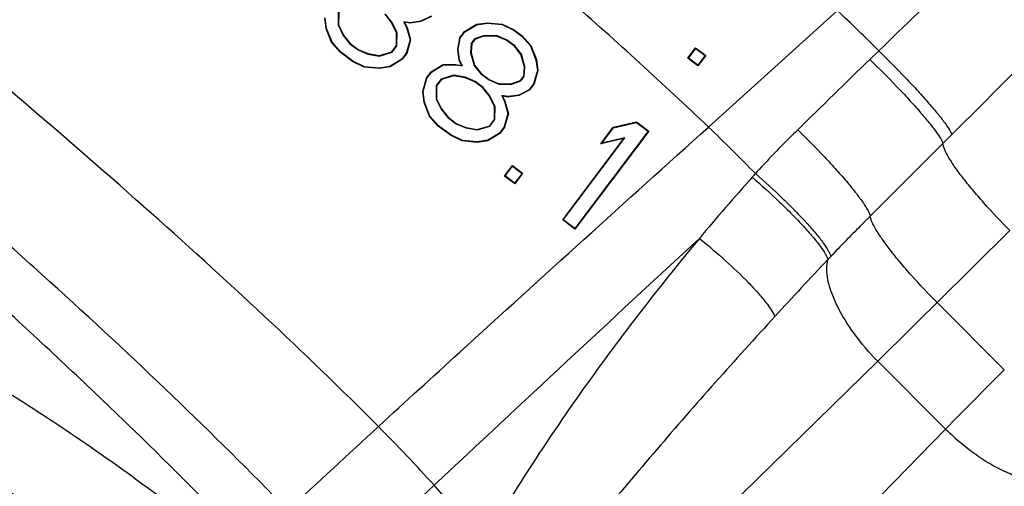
# Model space of a CAD drawing. Header units: inches. Extents: x 0 to 34, y 0 to 22.
# Tile 111 of 164: x 24.995 to 25.597, y 6.323 to 6.608. Entities that reach past the tile are written whole.
import ezdxf

# ---------------------------------------------------------------- set-up
doc = ezdxf.new("R2010")
doc.units = ezdxf.units.IN
doc.header["$LTSCALE"] = 1.87
doc.header["$MEASUREMENT"] = 0
doc.layers.get('0').update_dxf_attribs({"linetype": 'CONTINUOUS'})
doc.styles.get("Standard").update_dxf_attribs({"font": 'txt', "width": 0.8})
doc.dimstyles.new('DIMSTYLE_1', dxfattribs={"dimtxt": 0.14, "dimasz": 0.156, "dimexe": 0.125, "dimexo": 0.0625, "dimgap": 0.07, "dimtad": 0, "dimtih": 1, "dimtoh": 1, "dimlfac": 4, "dimzin": 4, "dimdsep": 46, "dimtxsty": 'Standard', "dimblk": '_FILLED', "dimblk1": '_FILLED', "dimblk2": '_FILLED', "dimcen": 0.09, "dimadec": 0, "dimazin": 0, "dimtp": 0.001, "dimtm": 0.001, "dimtfac": 1, "dimtofl": 0, "dimtmove": 0, "dimatfit": 3, "dimldrblk": '_FILLED', "dimfxl": 0, "dimtolj": 1, "dimtzin": 4, "dimarcsym": 0})

# ---------------------------------------------------------------- blocks, each defined once
blk = doc.blocks.new('_FILLED')
at = {"color": 0, "linetype": 'ByBlock'}
blk.add_solid([(0, 0), (-1, 0.2003), (-1, -0.2003)], dxfattribs=at)
blk = doc.blocks.new('*D16')
at = {"color": 2, "linetype": 'Continuous'}
for p, q in [((22.43094, 6.98425), (25.70268, 9.21015)), ((25.59933, 9.13984), (26.51153, 7.79903)), ((27.61423, 6.17822), (26.8449, 7.30903)), ((24.44583, 4.02264), (27.71758, 6.24853))]:
    blk.add_line(p, q, dxfattribs=at)
at = {"color": 2, "linetype": 'Continuous', "xscale": 0.156, "yscale": 0.156, "zscale": 0.156}
for p, rotation in [((25.59933, 9.13984), 124.2289551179), ((27.61423, 6.17822), 304.2289551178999)]:
    blk.add_blockref('_FILLED', p, dxfattribs=dict(at, rotation=rotation))
at = {"color": 2, "linetype": 'Continuous', "insert": (26.49478, 7.72903), "char_height": 0.14, "width": 0.784, "attachment_point": 2, "line_spacing_factor": 0.9}
blk.add_mtext('14.33\\P[363,9]', dxfattribs=at)

msp = doc.modelspace()

# ---------------------------------------------------------------- linework, layer by layer
at = {"color": 7, "linetype": 'Continuous'}
for p, q in [((25.18978, 6.61303), (25.18968, 6.60496)), ((25.19004, 6.61294), (25.18994, 6.60502)), ((25.22239, 6.60654), (25.21836, 6.61158)), ((25.22261, 6.60668), (25.21854, 6.61177)), ((25.41611, 6.54252), (25.495, 6.61378)), ((25.18235, 6.60274), (25.18149, 6.60939)), ((25.18261, 6.60281), (25.18176, 6.60937)), ((25.18994, 6.60502), (25.18968, 6.60496)), ((25.18968, 6.60496), (25.19279, 6.59857)), ((25.18994, 6.60502), (25.19301, 6.59871)), ((25.22239, 6.60654), (25.22261, 6.60668)), ((25.22546, 6.60023), (25.22239, 6.60654)), ((25.22572, 6.60029), (25.22261, 6.60668)), ((25.23026, 6.6066), (25.2298, 6.60695)), ((25.23372, 6.60626), (25.2298, 6.60695)), ((25.2298, 6.60695), (25.23155, 6.60335)), ((25.23026, 6.6066), (25.2318, 6.60345)), ((25.23372, 6.606), (25.23026, 6.6066)), ((25.24026, 6.60725), (25.23372, 6.60626)), ((25.24034, 6.607), (25.23372, 6.606)), ((25.23372, 6.606), (25.23372, 6.60626)), ((25.24651, 6.61042), (25.24026, 6.60725)), ((25.24034, 6.607), (25.24026, 6.60725)), ((25.24668, 6.61021), (25.24034, 6.607)), ((25.26703, 6.60087), (25.27433, 6.60536)), ((25.26721, 6.60068), (25.27442, 6.60511)), ((25.27433, 6.60536), (25.28095, 6.60637)), ((25.27433, 6.60536), (25.27442, 6.60511)), ((25.27442, 6.60511), (25.28096, 6.6061)), ((25.28095, 6.60637), (25.28096, 6.6061)), ((25.28095, 6.60637), (25.29007, 6.60549)), ((25.28096, 6.6061), (25.29, 6.60523)), ((25.29007, 6.60549), (25.29, 6.60523)), ((25.29, 6.60523), (25.29714, 6.60184)), ((25.29007, 6.60549), (25.29727, 6.60206)), ((25.18235, 6.60274), (25.18261, 6.60281)), ((25.18571, 6.59422), (25.18235, 6.60274)), ((25.18594, 6.59436), (25.18261, 6.60281)), ((25.22536, 6.59231), (25.22546, 6.60023)), ((25.22546, 6.60023), (25.22572, 6.60029)), ((25.22562, 6.59222), (25.22572, 6.60029)), ((25.2318, 6.60345), (25.23155, 6.60335)), ((25.23155, 6.60335), (25.23364, 6.59586)), ((25.2318, 6.60345), (25.23391, 6.59586)), ((25.26415, 6.59705), (25.26703, 6.60087)), ((25.2644, 6.59694), (25.26721, 6.60068)), ((25.26703, 6.60087), (25.26721, 6.60068)), ((25.29727, 6.60206), (25.29714, 6.60184)), ((25.29714, 6.60184), (25.30209, 6.59811)), ((25.29727, 6.60206), (25.30226, 6.5983)), ((25.18571, 6.59422), (25.18594, 6.59436)), ((25.19099, 6.58824), (25.18571, 6.59422)), ((25.19117, 6.58843), (25.18594, 6.59436)), ((25.19301, 6.59871), (25.19279, 6.59857)), ((25.19279, 6.59857), (25.19686, 6.59348)), ((25.19301, 6.59871), (25.19704, 6.59367)), ((25.19704, 6.59367), (25.19686, 6.59348)), ((25.19686, 6.59348), (25.2019, 6.58968)), ((25.19704, 6.59367), (25.20203, 6.58991)), ((25.23364, 6.59586), (25.23136, 6.58773)), ((25.23391, 6.59586), (25.2316, 6.58761)), ((25.23391, 6.59586), (25.23364, 6.59586)), ((25.2628, 6.59007), (25.26415, 6.59705)), ((25.26307, 6.59006), (25.2644, 6.59694)), ((25.26415, 6.59705), (25.2644, 6.59694)), ((25.27109, 6.59372), (25.2707, 6.58789)), ((25.27135, 6.59362), (25.27096, 6.58792)), ((25.27311, 6.59639), (25.27109, 6.59372)), ((25.27135, 6.59362), (25.27109, 6.59372)), ((25.27327, 6.59617), (25.27135, 6.59362)), ((25.2786, 6.59838), (25.27311, 6.59639)), ((25.27327, 6.59617), (25.27311, 6.59639)), ((25.27865, 6.59811), (25.27327, 6.59617)), ((25.28657, 6.59844), (25.2786, 6.59838)), ((25.27865, 6.59811), (25.2786, 6.59838)), ((25.28652, 6.59818), (25.27865, 6.59811)), ((25.28652, 6.59818), (25.28657, 6.59844)), ((25.29247, 6.59569), (25.28652, 6.59818)), ((25.2926, 6.59592), (25.28657, 6.59844)), ((25.29247, 6.59569), (25.2926, 6.59592)), ((25.29746, 6.59193), (25.29247, 6.59569)), ((25.29765, 6.59212), (25.2926, 6.59592)), ((25.30226, 6.5983), (25.30209, 6.59811)), ((25.30209, 6.59811), (25.30732, 6.59219)), ((25.30226, 6.5983), (25.30754, 6.59232)), ((25.19099, 6.58824), (25.19117, 6.58843)), ((25.19848, 6.5826), (25.19099, 6.58824)), ((25.19862, 6.58282), (25.19117, 6.58843)), ((25.20203, 6.58991), (25.2019, 6.58968)), ((25.2019, 6.58968), (25.20791, 6.58717)), ((25.20203, 6.58991), (25.20798, 6.58742)), ((25.20798, 6.58742), (25.20791, 6.58717)), ((25.20791, 6.58717), (25.21491, 6.58594)), ((25.20798, 6.58742), (25.2149, 6.58621)), ((25.2149, 6.58621), (25.22248, 6.58849)), ((25.21491, 6.58594), (25.22264, 6.58826)), ((25.22248, 6.58849), (25.22536, 6.59231)), ((25.22248, 6.58849), (25.22264, 6.58826)), ((25.22264, 6.58826), (25.22562, 6.59222)), ((25.22536, 6.59231), (25.22562, 6.59222)), ((25.23136, 6.58773), (25.22854, 6.58398)), ((25.2316, 6.58761), (25.22872, 6.58379)), ((25.2316, 6.58761), (25.23136, 6.58773)), ((25.2628, 6.59007), (25.26307, 6.59006)), ((25.26367, 6.58343), (25.2628, 6.59007)), ((25.26392, 6.5835), (25.26307, 6.59006)), ((25.27096, 6.58792), (25.2707, 6.58789)), ((25.2707, 6.58789), (25.27284, 6.58021)), ((25.27096, 6.58792), (25.27307, 6.58033)), ((25.29746, 6.59193), (25.29765, 6.59212)), ((25.30149, 6.58689), (25.29746, 6.59193)), ((25.30173, 6.58701), (25.29765, 6.59212)), ((25.30149, 6.58689), (25.30173, 6.58701)), ((25.3036, 6.57931), (25.30149, 6.58689)), ((25.30387, 6.57934), (25.30173, 6.58701)), ((25.30754, 6.59232), (25.30732, 6.59219)), ((25.30732, 6.59219), (25.31065, 6.58373)), ((25.30754, 6.59232), (25.3109, 6.5838)), ((25.40348, 6.58463), (25.40829, 6.591)), ((25.40385, 6.58468), (25.40834, 6.59064)), ((25.40829, 6.591), (25.41452, 6.5863)), ((25.40834, 6.59064), (25.41416, 6.58625)), ((25.52036, 6.58912), (25.51474, 6.58394)), ((25.19848, 6.5826), (25.19862, 6.58282)), ((25.20568, 6.57917), (25.19848, 6.5826)), ((25.20575, 6.57943), (25.19862, 6.58282)), ((25.2149, 6.58621), (25.21491, 6.58594)), ((25.22854, 6.58398), (25.22133, 6.57955)), ((25.22872, 6.58379), (25.22142, 6.57929)), ((25.22872, 6.58379), (25.22854, 6.58398)), ((25.24658, 6.57633), (25.25387, 6.58082)), ((25.25387, 6.58082), (25.26175, 6.58088)), ((25.25387, 6.58082), (25.25395, 6.58056)), ((25.26175, 6.58088), (25.26172, 6.58062)), ((25.26175, 6.58088), (25.2652, 6.58027)), ((25.26367, 6.58343), (25.26392, 6.5835)), ((25.2652, 6.58027), (25.26367, 6.58343)), ((25.26566, 6.57993), (25.26392, 6.5835)), ((25.3109, 6.5838), (25.31065, 6.58373)), ((25.31065, 6.58373), (25.3115, 6.57717)), ((25.3109, 6.5838), (25.31176, 6.57715)), ((25.40972, 6.57993), (25.40348, 6.58463)), ((25.40967, 6.5803), (25.40385, 6.58468)), ((25.41416, 6.58625), (25.40967, 6.5803)), ((25.41452, 6.5863), (25.40972, 6.57993)), ((25.20568, 6.57917), (25.20575, 6.57943)), ((25.2148, 6.57829), (25.20568, 6.57917)), ((25.21479, 6.57856), (25.20575, 6.57943)), ((25.22133, 6.57955), (25.21479, 6.57856)), ((25.2148, 6.57829), (25.21479, 6.57856)), ((25.22142, 6.57929), (25.2148, 6.57829)), ((25.22142, 6.57929), (25.22133, 6.57955)), ((25.2437, 6.5725), (25.24658, 6.57633)), ((25.24393, 6.57238), (25.24676, 6.57613)), ((25.24658, 6.57633), (25.24676, 6.57613)), ((25.24676, 6.57613), (25.25395, 6.58056)), ((25.25395, 6.58056), (25.26172, 6.58062)), ((25.26172, 6.58062), (25.26566, 6.57993)), ((25.2652, 6.58027), (25.26566, 6.57993)), ((25.27307, 6.58033), (25.27284, 6.58021)), ((25.27284, 6.58021), (25.27692, 6.57511)), ((25.27307, 6.58033), (25.27711, 6.5753)), ((25.27711, 6.5753), (25.27692, 6.57511)), ((25.27692, 6.57511), (25.28197, 6.57131)), ((25.27711, 6.5753), (25.2821, 6.57154)), ((25.30322, 6.5736), (25.3036, 6.57931)), ((25.30348, 6.57351), (25.30387, 6.57934)), ((25.3036, 6.57931), (25.30387, 6.57934)), ((25.3115, 6.57717), (25.30922, 6.56902)), ((25.31176, 6.57715), (25.30946, 6.5689)), ((25.31176, 6.57715), (25.3115, 6.57717)), ((25.24139, 6.56425), (25.2437, 6.5725)), ((25.24166, 6.56423), (25.24393, 6.57238)), ((25.2437, 6.5725), (25.24393, 6.57238)), ((25.25266, 6.57185), (25.24967, 6.56789)), ((25.25282, 6.57162), (25.24993, 6.5678)), ((25.26038, 6.57417), (25.25266, 6.57185)), ((25.25282, 6.57162), (25.25266, 6.57185)), ((25.2604, 6.5739), (25.25282, 6.57162)), ((25.2604, 6.5739), (25.26038, 6.57417)), ((25.26739, 6.57294), (25.26038, 6.57417)), ((25.26731, 6.57269), (25.2604, 6.5739)), ((25.26731, 6.57269), (25.26739, 6.57294)), ((25.27326, 6.5702), (25.26731, 6.57269)), ((25.2734, 6.57043), (25.26739, 6.57294)), ((25.27326, 6.5702), (25.2734, 6.57043)), ((25.27826, 6.56644), (25.27326, 6.5702)), ((25.27844, 6.56663), (25.2734, 6.57043)), ((25.2821, 6.57154), (25.28197, 6.57131)), ((25.28197, 6.57131), (25.288, 6.56879)), ((25.2821, 6.57154), (25.28805, 6.56905)), ((25.28805, 6.56905), (25.288, 6.56879)), ((25.288, 6.56879), (25.29597, 6.56885)), ((25.28805, 6.56905), (25.29592, 6.56911)), ((25.29592, 6.56911), (25.3013, 6.57105)), ((25.29592, 6.56911), (25.29597, 6.56885)), ((25.29597, 6.56885), (25.30146, 6.57084)), ((25.3013, 6.57105), (25.30322, 6.5736)), ((25.3013, 6.57105), (25.30146, 6.57084)), ((25.30146, 6.57084), (25.30348, 6.57351)), ((25.30322, 6.5736), (25.30348, 6.57351)), ((25.30922, 6.56902), (25.3064, 6.56529)), ((25.30946, 6.5689), (25.30658, 6.56508)), ((25.30946, 6.5689), (25.30922, 6.56902)), ((25.24139, 6.56425), (25.24166, 6.56423)), ((25.24225, 6.55761), (25.24139, 6.56425)), ((25.24251, 6.55767), (25.24166, 6.56423)), ((25.24967, 6.56789), (25.24957, 6.55982)), ((25.24993, 6.5678), (25.24967, 6.56789)), ((25.24993, 6.5678), (25.24984, 6.55988)), ((25.27826, 6.56644), (25.27844, 6.56663)), ((25.28229, 6.5614), (25.27826, 6.56644)), ((25.28251, 6.56155), (25.27844, 6.56663)), ((25.3064, 6.56529), (25.30016, 6.56212)), ((25.30658, 6.56508), (25.30024, 6.56186)), ((25.30658, 6.56508), (25.3064, 6.56529)), ((25.24225, 6.55761), (25.24251, 6.55767)), ((25.24561, 6.54908), (25.24225, 6.55761)), ((25.24584, 6.54922), (25.24251, 6.55767)), ((25.24984, 6.55988), (25.24957, 6.55982)), ((25.24957, 6.55982), (25.25268, 6.55343)), ((25.24984, 6.55988), (25.25291, 6.55357)), ((25.28229, 6.5614), (25.28251, 6.56155)), ((25.28536, 6.55509), (25.28229, 6.5614)), ((25.28562, 6.55515), (25.28251, 6.56155)), ((25.29016, 6.56147), (25.2897, 6.56181)), ((25.29362, 6.56113), (25.2897, 6.56181)), ((25.2897, 6.56181), (25.29145, 6.55822)), ((25.29016, 6.56147), (25.29169, 6.55831)), ((25.29362, 6.56086), (25.29016, 6.56147)), ((25.29169, 6.55831), (25.29145, 6.55822)), ((25.29145, 6.55822), (25.29353, 6.55073)), ((25.29169, 6.55831), (25.29381, 6.55073)), ((25.30016, 6.56212), (25.29362, 6.56113)), ((25.30024, 6.56186), (25.29362, 6.56086)), ((25.29362, 6.56086), (25.29362, 6.56113)), ((25.30024, 6.56186), (25.30016, 6.56212)), ((25.25291, 6.55357), (25.25268, 6.55343)), ((25.25268, 6.55343), (25.25675, 6.54835)), ((25.25291, 6.55357), (25.25694, 6.54854)), ((25.28526, 6.54717), (25.28536, 6.55509)), ((25.28536, 6.55509), (25.28562, 6.55515)), ((25.28552, 6.54709), (25.28562, 6.55515)), ((25.29353, 6.55073), (25.29126, 6.54259)), ((25.29381, 6.55073), (25.2915, 6.54247)), ((25.29381, 6.55073), (25.29353, 6.55073)), ((25.24561, 6.54908), (25.24584, 6.54922)), ((25.25089, 6.5431), (25.24561, 6.54908)), ((25.25107, 6.5433), (25.24584, 6.54922)), ((25.25694, 6.54854), (25.25675, 6.54835)), ((25.25675, 6.54835), (25.2618, 6.54455)), ((25.25694, 6.54854), (25.26193, 6.54477)), ((25.26193, 6.54477), (25.2618, 6.54455)), ((25.26193, 6.54477), (25.26788, 6.54229)), ((25.28238, 6.54335), (25.28526, 6.54717)), ((25.28254, 6.54313), (25.28552, 6.54709)), ((25.28526, 6.54717), (25.28552, 6.54709)), ((25.35794, 6.54236), (25.37215, 6.54564)), ((25.35809, 6.54213), (25.37208, 6.54536)), ((25.37215, 6.54564), (25.37208, 6.54536)), ((25.37208, 6.54536), (25.37927, 6.53995)), ((25.37215, 6.54564), (25.37963, 6.54)), ((25.25089, 6.5431), (25.25107, 6.5433)), ((25.25838, 6.53746), (25.25089, 6.5431)), ((25.25851, 6.53769), (25.25107, 6.5433)), ((25.2618, 6.54455), (25.26781, 6.54204)), ((25.26788, 6.54229), (25.26781, 6.54204)), ((25.26781, 6.54204), (25.27481, 6.54081)), ((25.26788, 6.54229), (25.27479, 6.54107)), ((25.27479, 6.54107), (25.28238, 6.54335)), ((25.27479, 6.54107), (25.27481, 6.54081)), ((25.27481, 6.54081), (25.28254, 6.54313)), ((25.28844, 6.53885), (25.28123, 6.53441)), ((25.28862, 6.53865), (25.28132, 6.53416)), ((25.28238, 6.54335), (25.28254, 6.54313)), ((25.29126, 6.54259), (25.28844, 6.53885)), ((25.28862, 6.53865), (25.28844, 6.53885)), ((25.2915, 6.54247), (25.28862, 6.53865)), ((25.2915, 6.54247), (25.29126, 6.54259)), ((25.37927, 6.53995), (25.33444, 6.48047)), ((25.37963, 6.54), (25.3345, 6.4801)), ((25.35025, 6.53217), (25.35794, 6.54236)), ((25.35089, 6.53258), (25.35809, 6.54213)), ((25.35794, 6.54236), (25.35809, 6.54213)), ((25.37963, 6.54), (25.37927, 6.53995)), ((25.25838, 6.53746), (25.25851, 6.53769)), ((25.26558, 6.53403), (25.25838, 6.53746)), ((25.26565, 6.53429), (25.25851, 6.53769)), ((25.26558, 6.53403), (25.26565, 6.53429)), ((25.2747, 6.53316), (25.26558, 6.53403)), ((25.27469, 6.53342), (25.26565, 6.53429)), ((25.28123, 6.53441), (25.27469, 6.53342)), ((25.2747, 6.53316), (25.27469, 6.53342)), ((25.28132, 6.53416), (25.2747, 6.53316)), ((25.28132, 6.53416), (25.28123, 6.53441)), ((25.32701, 6.48574), (25.36446, 6.53545)), ((25.32738, 6.4858), (25.3651, 6.53586)), ((25.36446, 6.53545), (25.35025, 6.53217)), ((25.3651, 6.53586), (25.35089, 6.53258)), ((25.36446, 6.53545), (25.3651, 6.53586)), ((25.56492, 6.53788), (25.55953, 6.53248)), ((25.35025, 6.53217), (25.35089, 6.53258)), ((25.55953, 6.53248), (25.51507, 6.48803)), ((25.29144, 6.51254), (25.29625, 6.51892)), ((25.29181, 6.5126), (25.2963, 6.51855)), ((25.29625, 6.51892), (25.2963, 6.51855)), ((25.29625, 6.51892), (25.30249, 6.51421)), ((25.2963, 6.51855), (25.30212, 6.51416)), ((25.29144, 6.51254), (25.29181, 6.5126)), ((25.29768, 6.50784), (25.29144, 6.51254)), ((25.29763, 6.50821), (25.29181, 6.5126)), ((25.30212, 6.51416), (25.29763, 6.50821)), ((25.30249, 6.51421), (25.29768, 6.50784)), ((25.30249, 6.51421), (25.30212, 6.51416)), ((25.29768, 6.50784), (25.29763, 6.50821)), ((25.32701, 6.48574), (25.32738, 6.4858)), ((25.3345, 6.4801), (25.32701, 6.48574)), ((25.33444, 6.48047), (25.32738, 6.4858)), ((25.3345, 6.4801), (25.33444, 6.48047)), ((25.60042, 6.47925), (25.55593, 6.43512)), ((25.55593, 6.43512), (25.59704, 6.39401)), ((25.24902, 6.1351), (25.51968, 6.39923)), ((25.51968, 6.39923), (25.56115, 6.35775)), ((25.29702, 6.08709), (25.56115, 6.35775))]:
    msp.add_line(p, q, dxfattribs=at)
for centre, radius, start, end in [((14.44803, 17.65349), 15.72076, 315.003296, 316.076758), ((24.67878, 5.74886), 1.18924, 44.95914, 46.65914), ((32.70577, -0.82975), 10.3282, 134.126536, 134.468181), ((24.64044, 5.73126), 1.12241, 44.21986, 46.28479), ((26.46297, 5.60072), 1.36776, 138.23153, 140.30004), ((25.79226, 6.19959), 0.46859, 137.85134, 138.2186), ((45.12299, -14.85952), 29.04675, 132.737697, 133.174944), ((27.69142, 4.37837), 3.03137, 136.59271, 137.49056), ((26.02838, 5.95504), 0.73974, 136.5903, 136.79613), ((24.39416, 5.23223), 1.21356, 338.24644, 116.50869), ((18.53198, 13.49439), 9.95837, 314.562804, 314.85632), ((32.35623, -0.33288), 9.53612, 135.137182, 135.443695), ((43.38406, -13.40508), 26.84716, 132.592871, 132.753959), ((24.4939, 5.64271), 1.01612, 42.05471, 44.84754), ((48.88011, -18.83844), 34.51919, 133.203914, 133.330413)]:
    msp.add_arc(centre, radius, start, end, dxfattribs=at)
for points, knots in [([(25.13517, 6.2862), (25.11215, 6.31028), (25.06421, 6.35832), (24.98884, 6.42913), (24.90952, 6.50015), (24.79921, 6.59596), (24.65825, 6.71583), (24.49202, 6.86269), (24.33633, 7.01573), (24.22119, 7.15191), (24.14328, 7.2663), (24.09341, 7.35381), (24.05245, 7.44386), (24.03155, 7.50585), (24.02287, 7.53706)], [0, 0, 0, 0, 0.058947, 0.120056, 0.182986, 0.247342, 0.378609, 0.51042, 0.639785, 0.764662, 0.825196, 0.884489, 0.942669, 1, 1, 1, 1]), ([(25.15882, 6.30814), (25.13585, 6.33185), (25.08806, 6.37914), (25.01303, 6.44882), (24.93419, 6.51867), (24.82471, 6.61282), (24.68498, 6.73057), (24.52029, 6.8748), (24.36606, 7.02503), (24.25188, 7.15867), (24.17451, 7.27092), (24.12492, 7.35675), (24.08408, 7.44509), (24.06315, 7.50592), (24.05442, 7.53656)], [0, 0, 0, 0, 0.059212, 0.12053, 0.183618, 0.24809, 0.37948, 0.511305, 0.640601, 0.765321, 0.825734, 0.884876, 0.942874, 1, 1, 1, 1]), ([(25.21432, 6.3593), (25.19154, 6.38218), (25.14428, 6.42776), (25.0444, 6.51833), (24.91196, 6.63053), (24.7491, 6.76519), (24.58839, 6.90328), (24.43789, 7.0469), (24.3262, 7.17456), (24.25021, 7.28173), (24.20133, 7.36361), (24.16083, 7.44786), (24.13982, 7.50593), (24.13099, 7.53519)], [0, 0, 0, 0, 0.059847, 0.121662, 0.249856, 0.381516, 0.51336, 0.642488, 0.766848, 0.826986, 0.885782, 0.943357, 1, 1, 1, 1]), ([(25.41611, 6.54252), (25.38838, 6.56903), (25.33085, 6.62132), (25.21007, 6.72369), (25.11611, 6.79829), (25.05316, 6.84862)], [0, 0, 0, 0, 0.242286, 0.490922, 1, 1, 1, 1]), ([(25.69959, 6.76445), (25.67168, 6.73676), (25.61201, 6.67824), (25.55211, 6.61995), (25.5203, 6.58918)], [0, 0, 0, 0, 0.470432, 1, 1, 1, 1]), ([(25.5203, 6.58918), (25.52585, 6.58376), (25.53389, 6.57565), (25.54395, 6.5649), (25.55053, 6.55756), (25.55605, 6.55104), (25.56034, 6.54558), (25.56303, 6.54174), (25.56439, 6.5393), (25.56481, 6.53832), (25.56493, 6.53789)], [0, 0, 0, 0, 0.341342, 0.501771, 0.647828, 0.774502, 0.877388, 0.953188, 0.980256, 1, 1, 1, 1]), ([(25.51481, 6.58388), (25.52038, 6.57847), (25.52843, 6.57037), (25.53852, 6.55962), (25.5451, 6.55227), (25.55064, 6.54574), (25.55494, 6.54025), (25.55763, 6.53638), (25.55899, 6.53392), (25.55941, 6.53292), (25.55953, 6.53248)], [0, 0, 0, 0, 0.340664, 0.500896, 0.646867, 0.773576, 0.876624, 0.952725, 0.980002, 1, 1, 1, 1]), ([(25.21432, 6.3593), (25.23086, 6.3745), (25.29789, 6.43583), (25.36534, 6.4967), (25.41611, 6.54252)], [0, 0, 0, 0, 0.24724, 1, 1, 1, 1]), ([(25.47073, 6.54087), (25.46851, 6.53869), (25.45969, 6.52993), (25.45109, 6.52095), (25.44484, 6.51405)], [0, 0, 0, 0, 0.250271, 1, 1, 1, 1]), ([(25.47073, 6.54087), (25.47629, 6.53548), (25.48432, 6.52735), (25.49432, 6.51648), (25.50085, 6.50897), (25.50634, 6.50222), (25.5106, 6.49646), (25.51324, 6.49233), (25.51456, 6.48964), (25.51496, 6.48853), (25.51507, 6.48803)], [0, 0, 0, 0, 0.335373, 0.4941, 0.6393, 0.766144, 0.870547, 0.949055, 0.978007, 1, 1, 1, 1]), ([(25.60042, 6.47925), (25.59497, 6.48474), (25.5872, 6.49297), (25.57768, 6.50399), (25.57164, 6.51149), (25.56668, 6.51822), (25.56296, 6.52396), (25.56075, 6.52811), (25.55978, 6.53084), (25.55956, 6.53198), (25.55953, 6.53248)], [0, 0, 0, 0, 0.343054, 0.501705, 0.645398, 0.769991, 0.871941, 0.94883, 0.977565, 1, 1, 1, 1]), ([(25.44283, 6.51181), (25.44857, 6.5069), (25.45684, 6.49943), (25.46715, 6.48931), (25.47393, 6.48224), (25.47967, 6.47578), (25.48418, 6.47015), (25.48704, 6.466), (25.48853, 6.46321), (25.48901, 6.46201), (25.48917, 6.46146)], [0, 0, 0, 0, 0.329297, 0.485652, 0.629456, 0.756215, 0.862112, 0.943915, 0.975213, 1, 1, 1, 1]), ([(25.44484, 6.51405), (25.45057, 6.50908), (25.45883, 6.50153), (25.46912, 6.49134), (25.47587, 6.48421), (25.48159, 6.47772), (25.48607, 6.47207), (25.4889, 6.46791), (25.49037, 6.46513), (25.49084, 6.46394), (25.49099, 6.4634)], [0, 0, 0, 0, 0.329993, 0.486625, 0.630593, 0.757363, 0.863083, 0.944502, 0.97553, 1, 1, 1, 1]), ([(25.51507, 6.48803), (25.51302, 6.48599), (25.50492, 6.47785), (25.49689, 6.46964), (25.49099, 6.4634)], [0, 0, 0, 0, 0.252216, 1, 1, 1, 1]), ([(25.55593, 6.43512), (25.55056, 6.44053), (25.54289, 6.44865), (25.53348, 6.45953), (25.52747, 6.46695), (25.52251, 6.47364), (25.51874, 6.47938), (25.51647, 6.48356), (25.51541, 6.48633), (25.51513, 6.48751), (25.51507, 6.48803)], [0, 0, 0, 0, 0.339849, 0.497387, 0.640521, 0.765237, 0.868079, 0.94663, 0.97643, 1, 1, 1, 1]), ([(25.41061, 6.4744), (25.39839, 6.45975), (25.37457, 6.43002), (25.34056, 6.38422), (25.30845, 6.33726), (25.28856, 6.30501), (25.27918, 6.28858)], [0, 0, 0, 0, 0.251162, 0.50139, 0.750897, 1, 1, 1, 1]), ([(25.41061, 6.4744), (25.41606, 6.47), (25.42633, 6.46125), (25.43814, 6.44999), (25.44616, 6.4414), (25.45085, 6.43587), (25.45438, 6.43109), (25.45618, 6.42807), (25.4568, 6.4267)], [0, 0, 0, 0, 0.31481, 0.606263, 0.733046, 0.842687, 0.932323, 1, 1, 1, 1]), ([(25.51968, 6.39923), (25.51451, 6.4045), (25.50531, 6.41526), (25.49618, 6.42979), (25.49128, 6.44109), (25.48908, 6.44863), (25.48825, 6.4554), (25.48867, 6.45961), (25.48917, 6.46146)], [0, 0, 0, 0, 0.309348, 0.591582, 0.715426, 0.824949, 0.919521, 1, 1, 1, 1]), ([(25.4568, 6.4267), (25.43227, 6.39995), (25.39615, 6.35929), (25.34944, 6.30395), (25.32676, 6.27583), (25.31568, 6.26159)], [0, 0, 0, 0, 0.501215, 0.750795, 1, 1, 1, 1]), ([(25.12789, 6.27943), (25.11191, 6.29235), (25.07949, 6.31756), (25.02949, 6.3533), (24.98666, 6.38102), (24.95166, 6.40133), (24.93387, 6.41064), (24.92488, 6.41495)], [0, 0, 0, 0, 0.252145, 0.503674, 0.753783, 0.877709, 1, 1, 1, 1]), ([(25.10113, 6.24535), (25.085, 6.25714), (25.05223, 6.28), (25.00164, 6.31206), (24.95829, 6.33672), (24.9229, 6.35489), (24.90494, 6.36336), (24.89588, 6.36736)], [0, 0, 0, 0, 0.250597, 0.501015, 0.751036, 0.875745, 1, 1, 1, 1]), ([(25.56115, 6.35775), (25.56424, 6.35472), (25.57058, 6.349), (25.58051, 6.34141), (25.59047, 6.33515), (25.60008, 6.33045), (25.60902, 6.32744), (25.61701, 6.32625), (25.62385, 6.32696), (25.62762, 6.32894), (25.62904, 6.33021)], [0, 0, 0, 0, 0.166456, 0.328279, 0.480179, 0.618189, 0.739226, 0.841716, 0.926903, 1, 1, 1, 1]), ([(25.27918, 6.28858), (25.27665, 6.2915), (25.26648, 6.30318), (25.25616, 6.31472), (25.24838, 6.32335)], [0, 0, 0, 0, 0.249487, 1, 1, 1, 1])]:
    msp.add_open_spline(points, degree=3, knots=knots, dxfattribs=at)

# ---------------------------------------------------------------- dimensions: what is measured, and where the dimension line sits
at = {"color": 2, "linetype": 'Continuous'}
dim = msp.add_linear_dim(base=(27.61423, 6.17822), p1=(22.37926, 6.9491), p2=(24.39416, 3.98748), angle=304.22896, dimstyle='DIMSTYLE_1', dxfattribs=at)
dim.commit()
dim.dimension.update_dxf_attribs({"geometry": '*D16', "text_midpoint": (26.60678, 7.55403), "dimtype": 160})

doc.saveas('drawing.dxf')
